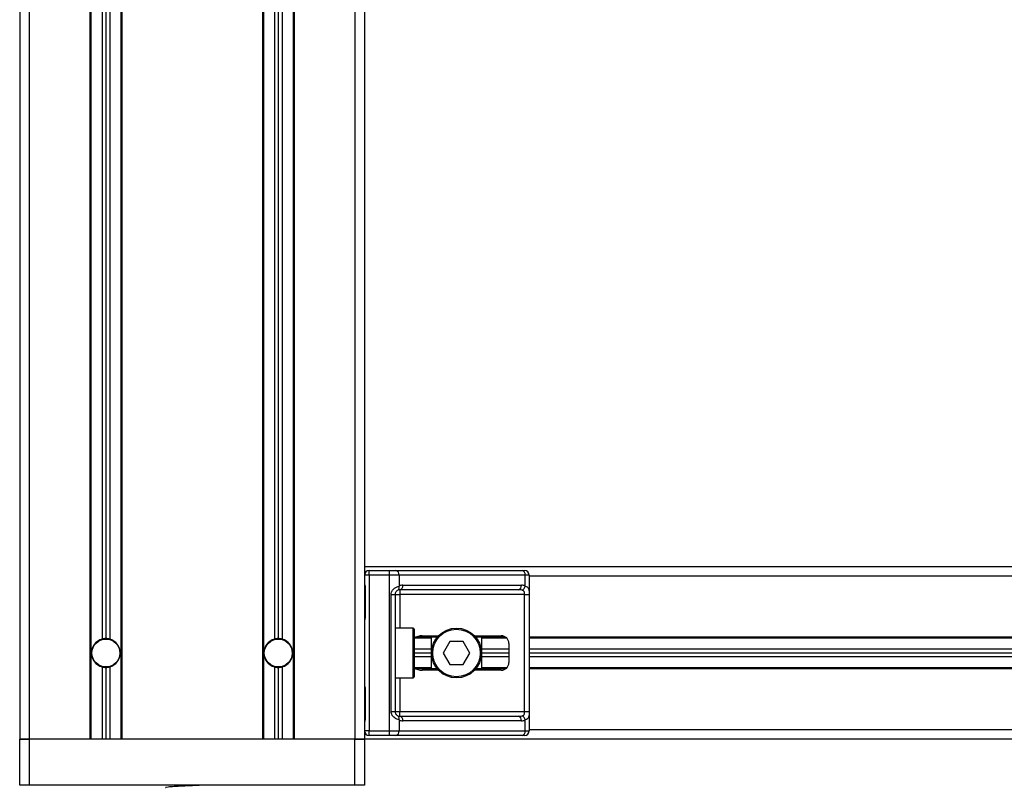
# Model space of a CAD drawing. Header units: millimetres. Extents: x 0 to 420, y 0 to 297.
# Tile 20 of 62: x 79 to 95, y 194 to 207. Entities that reach past the tile are written whole.
import ezdxf

# ---------------------------------------------------------------- set-up
doc = ezdxf.new("R2010")
doc.units = ezdxf.units.MM

msp = doc.modelspace()

# ---------------------------------------------------------------- linework, layer by layer
at = {"color": 7, "linetype": 'Continuous', "lineweight": 25}
for p, q in [((79.14998, 225.85812), (79.14998, 194.8311)), ((79.30732, 225.85812), (79.30732, 194.8311)), ((80.30484, 225.85812), (80.30484, 194.8311)), ((80.32057, 225.85812), (80.32057, 194.8311)), ((80.50308, 225.85812), (80.50308, 196.4746)), ((80.56602, 225.85812), (80.56602, 196.48315)), ((80.62895, 225.85812), (80.62895, 196.4746)), ((80.81146, 225.85812), (80.81146, 194.8311)), ((80.8272, 225.85812), (80.8272, 194.8311)), ((83.13692, 225.85812), (83.13692, 194.8311)), ((83.15265, 225.85812), (83.15265, 194.8311)), ((83.33516, 225.85812), (83.33516, 196.4746)), ((83.3981, 225.85812), (83.3981, 196.48315)), ((83.46103, 225.85812), (83.46103, 196.4746)), ((83.64355, 225.85812), (83.64355, 194.8311)), ((83.65928, 225.85812), (83.65928, 194.8311)), ((84.6568, 225.85812), (84.6568, 194.8311)), ((84.81414, 225.85812), (84.81414, 194.8311)), ((192.4332, 197.66318), (84.81414, 197.66318)), ((84.88966, 197.52473), (84.81414, 197.52473)), ((84.88966, 197.52473), (84.88966, 197.60025)), ((84.88966, 197.60025), (85.22638, 197.60025)), ((85.22638, 197.52473), (84.88966, 197.52473)), ((84.88966, 197.52473), (84.88966, 194.96956)), ((85.22638, 197.52473), (85.22638, 197.60025)), ((85.22638, 197.60025), (85.32873, 197.60025)), ((85.22638, 194.96956), (85.22638, 197.52473)), ((85.38214, 197.52473), (85.22638, 197.52473)), ((85.32873, 197.60025), (87.40243, 197.60025)), ((85.38214, 197.52473), (85.38214, 197.34667)), ((87.45583, 197.52473), (85.38214, 197.52473)), ((87.40243, 197.60025), (87.44483, 197.60025)), ((87.45583, 197.34667), (87.45583, 197.52473)), ((87.52035, 197.52473), (87.45583, 197.52473)), ((87.52035, 197.52473), (87.52035, 194.96956)), ((189.72699, 197.50584), (87.52035, 197.50584)), ((85.44654, 197.36109), (87.39142, 197.36109)), ((84.82089, 197.31704), (84.82089, 196.84503)), ((84.82089, 197.31704), (84.82571, 197.31704)), ((84.82571, 197.31704), (84.82571, 196.84503)), ((85.2503, 197.21005), (85.31762, 197.21005)), ((85.2503, 195.28423), (85.2503, 197.21005)), ((85.31762, 197.21005), (85.31762, 195.28423)), ((85.31762, 197.21005), (85.39314, 197.21005)), ((87.33802, 197.28557), (85.39314, 197.28557)), ((85.39314, 197.28557), (85.39314, 197.21005)), ((87.44397, 197.21005), (85.39314, 197.21005)), ((85.39314, 197.21005), (85.39314, 196.65622)), ((87.44397, 197.21005), (87.51905, 197.21005)), ((87.44397, 195.28423), (87.44397, 197.21005)), ((87.51905, 197.21005), (87.51905, 195.28423)), ((84.82089, 196.84503), (84.82571, 196.84503)), ((85.61341, 196.65622), (85.31762, 196.65622)), ((85.61341, 195.83806), (85.61341, 196.65622)), ((85.6323, 196.63734), (85.6323, 195.85694)), ((85.76264, 196.53035), (86.02939, 196.53035)), ((86.61977, 196.53035), (87.06083, 196.53035)), ((85.9155, 196.49259), (85.63552, 196.49259)), ((86.00973, 196.50832), (85.66204, 196.50832)), ((85.9155, 195.98596), (85.9155, 196.50832)), ((86.21557, 196.43595), (86.10657, 196.24714)), ((86.43359, 196.43595), (86.21557, 196.43595)), ((86.5426, 196.24714), (86.43359, 196.43595)), ((87.13196, 196.50832), (86.63943, 196.50832)), ((86.73366, 196.50832), (86.73366, 195.98596)), ((87.15072, 196.49259), (86.73366, 196.49259)), ((87.1867, 196.40448), (87.1867, 196.0898)), ((189.72699, 196.50832), (87.52035, 196.50832)), ((189.72699, 196.49259), (87.52035, 196.49259)), ((85.9155, 196.31008), (85.6323, 196.31008)), ((85.9155, 196.24714), (85.6323, 196.24714)), ((86.10657, 196.24714), (86.21557, 196.05834)), ((86.43359, 196.05834), (86.5426, 196.24714)), ((87.1867, 196.31008), (86.73366, 196.31008)), ((87.1867, 196.24714), (86.73366, 196.24714)), ((189.72699, 196.31008), (87.52035, 196.31008)), ((189.72699, 196.24714), (87.52035, 196.24714)), ((85.9155, 196.18421), (85.6323, 196.18421)), ((86.21557, 196.05834), (86.43359, 196.05834)), ((87.1867, 196.18421), (86.73366, 196.18421)), ((189.72699, 196.18421), (87.52035, 196.18421)), ((80.50308, 196.01968), (80.50308, 194.8311)), ((80.56602, 196.01114), (80.56602, 194.8311)), ((80.62895, 196.01968), (80.62895, 194.8311)), ((83.33516, 196.01968), (83.33516, 194.8311)), ((83.3981, 196.01114), (83.3981, 194.8311)), ((83.46103, 196.01968), (83.46103, 194.8311)), ((85.9155, 196.0017), (85.63552, 196.0017)), ((86.00973, 195.98596), (85.66204, 195.98596)), ((86.02939, 195.96393), (85.76264, 195.96393)), ((87.06083, 195.96393), (86.61977, 195.96393)), ((87.13196, 195.98596), (86.63943, 195.98596)), ((87.15072, 196.0017), (86.73366, 196.0017)), ((189.72699, 196.0017), (87.52035, 196.0017)), ((189.72699, 195.98596), (87.52035, 195.98596)), ((85.31762, 195.83806), (85.61341, 195.83806)), ((85.39314, 195.83806), (85.39314, 195.28423)), ((84.82089, 195.64926), (84.82089, 195.17725)), ((84.82089, 195.64926), (84.82571, 195.64926)), ((84.82571, 195.64926), (84.82571, 195.17725)), ((85.2503, 195.28423), (85.31762, 195.28423)), ((85.31762, 195.28423), (85.39314, 195.28423)), ((85.39314, 195.20871), (85.39314, 195.28423)), ((85.39314, 195.28423), (87.44397, 195.28423)), ((87.44397, 195.28423), (87.51905, 195.28423)), ((84.82089, 195.17725), (84.82571, 195.17725)), ((85.38214, 195.14761), (85.38214, 194.96956)), ((85.39314, 195.20871), (87.33802, 195.20871)), ((87.39142, 195.13319), (85.44654, 195.13319)), ((87.45583, 194.96956), (87.45583, 195.14761)), ((84.88966, 194.96956), (84.81414, 194.96956)), ((84.88966, 194.89404), (84.88966, 194.96956)), ((84.88966, 194.96956), (85.22638, 194.96956)), ((85.22638, 194.89404), (85.22638, 194.96956)), ((85.22638, 194.96956), (85.38214, 194.96956)), ((85.38214, 194.96956), (87.45583, 194.96956)), ((87.45583, 194.96956), (87.52035, 194.96956)), ((189.72699, 194.98844), (87.52035, 194.98844)), ((79.30732, 194.8311), (79.14998, 194.8311)), ((79.14998, 194.07588), (79.14998, 194.8311)), ((79.14998, 194.8311), (79.30732, 194.8311)), ((80.30484, 194.8311), (79.30732, 194.8311)), ((79.30732, 194.8311), (79.30732, 194.07588)), ((84.6568, 194.8311), (79.30732, 194.8311)), ((83.13692, 194.8311), (80.8272, 194.8311)), ((84.6568, 194.8311), (83.65928, 194.8311)), ((84.81414, 194.8311), (84.6568, 194.8311)), ((84.6568, 194.07588), (84.6568, 194.8311)), ((84.6568, 194.8311), (84.81414, 194.8311)), ((192.4332, 194.8311), (84.81414, 194.8311)), ((84.81414, 194.8311), (84.81414, 194.07588)), ((85.22638, 194.89404), (84.88966, 194.89404)), ((85.32873, 194.89404), (85.22638, 194.89404)), ((87.40243, 194.89404), (85.32873, 194.89404)), ((87.44483, 194.89404), (87.40243, 194.89404)), ((79.30732, 194.07588), (79.14998, 194.07588)), ((84.6568, 194.07588), (79.30732, 194.07588)), ((82.41104, 194.07195), (82.41104, 194.07588)), ((84.81414, 194.07588), (84.6568, 194.07588))]:
    msp.add_line(p, q, dxfattribs=at)
for centre, radius in [((86.32458, 196.24714), 0.40908), ((86.32458, 196.24714), 0.3902), ((80.56602, 196.24714), 0.23286), ((80.56602, 196.24714), 0.22971), ((83.3981, 196.24714), 0.23286), ((83.3981, 196.24714), 0.22971)]:
    msp.add_circle(centre, radius, dxfattribs=at)
for centre, radius, start, end in [((84.88966, 197.52473), 0.07552, 90, 180), ((85.31538, 197.53417), 0.06742, 351.950533, 78.578246), ((87.38908, 197.53417), 0.06742, 351.950533, 78.578246), ((87.44483, 197.52473), 0.07552, 0, 90), ((85.32805, 197.32601), 0.05789, 304.609873, 20.910188), ((85.44654, 197.21005), 0.15104, 90, 115.240416), ((85.37979, 197.35165), 0.06742, 281.421754, 8.049467), ((87.32467, 197.35165), 0.06742, 281.421754, 8.049467), ((87.39142, 197.21005), 0.15104, 64.759584, 90), ((87.36053, 197.36615), 0.09727, 295.516007, 348.451492), ((85.39314, 197.21005), 0.07552, 90, 115.240416), ((85.61341, 196.63734), 0.01888, 0, 90), ((87.06083, 196.40448), 0.12587, 0, 90), ((80.56602, 196.24714), 0.23601, 105.46601, 254.53399), ((80.56602, 196.24714), 0.23601, 90, 105.46601), ((80.56602, 196.24714), 0.23601, 74.53399, 90), ((80.56602, 196.24714), 0.23601, 285.46601, 74.53399), ((83.3981, 196.24714), 0.23601, 105.46601, 254.53399), ((83.3981, 196.24714), 0.23601, 90, 105.46601), ((83.3981, 196.24714), 0.23601, 74.53399, 90), ((83.3981, 196.24714), 0.23601, 285.46601, 74.53399), ((87.06083, 196.0898), 0.12587, 270, 0), ((80.56602, 196.24714), 0.23601, 254.53399, 270), ((80.56602, 196.24714), 0.23601, 270, 285.46601), ((83.3981, 196.24714), 0.23601, 254.53399, 270), ((83.3981, 196.24714), 0.23601, 270, 285.46601), ((85.61341, 195.85694), 0.01888, 270, 0), ((85.32805, 195.16827), 0.05789, 339.089812, 55.390127), ((85.39314, 195.28423), 0.07552, 244.759584, 270), ((85.44654, 195.28423), 0.15104, 244.759584, 270), ((85.37979, 195.14263), 0.06742, 351.950533, 78.578246), ((87.32467, 195.14263), 0.06742, 351.950533, 78.578246), ((87.39142, 195.28423), 0.15104, 270, 295.240416), ((87.36053, 195.12814), 0.09727, 11.548508, 64.483993), ((84.88966, 194.96956), 0.07552, 180, 270), ((85.31538, 194.96012), 0.06742, 281.421754, 8.049467), ((87.38908, 194.96012), 0.06742, 281.421754, 8.049467), ((87.44483, 194.96956), 0.07552, 270, 0)]:
    msp.add_arc(centre, radius, start, end, dxfattribs=at)
for centre, major_axis, ratio, start_param, end_param in [((87.33802, 197.21005), (0.15104, 0), 0.5, 1.13026796, 1.57079633), ((85.76264, 196.40448), (0.17801, 0), 0.70710678, 1.57079633, 2.39239133), ((85.76264, 196.0898), (0.17801, 0), 0.70710678, 3.89079397, 4.71238898), ((87.33802, 195.28423), (0.15104, 0), 0.5, 4.71238898, 5.15291735)]:
    msp.add_ellipse(centre, major_axis=major_axis, ratio=ratio, start_param=start_param, end_param=end_param, dxfattribs=at)
for points, knots in [([(84.81414, 197.39616), (84.81425, 197.39397), (84.81467, 197.38534), (84.81787, 197.37283), (84.82215, 197.35329), (84.82519, 197.33716), (84.82558, 197.3219), (84.82571, 197.31704)], [0, 0, 0, 0, 0.11725755, 0.46117897, 0.50697617, 0.84316274, 1, 1, 1, 1]), ([(84.81475, 197.38787), (84.81492, 197.38466), (84.81578, 197.36831), (84.8209, 197.34141), (84.82077, 197.31731), (84.82073, 197.30826)], [0, 0, 0, 0, 0.13224493, 0.67417628, 1, 1, 1, 1]), ([(85.2503, 197.21005), (85.25048, 197.21455), (85.25125, 197.23311), (85.25875, 197.25291), (85.27493, 197.27976), (85.29869, 197.30556), (85.34109, 197.33228), (85.36804, 197.34173), (85.38214, 197.34667)], [0, 0, 0, 0, 0.062059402, 0.256039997, 0.281196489, 0.496867, 0.736877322, 1, 1, 1, 1]), ([(87.45583, 197.34667), (87.46611, 197.34265), (87.48967, 197.33343), (87.50816, 197.30858), (87.51515, 197.27981), (87.51803, 197.25362), (87.51893, 197.23213), (87.51902, 197.21521), (87.51905, 197.21005)], [0, 0, 0, 0, 0.22040235, 0.50500191, 0.69312024, 0.76694286, 0.92883385, 1, 1, 1, 1]), ([(85.36094, 197.27836), (85.35648, 197.27605), (85.34895, 197.27216), (85.33848, 197.26254), (85.33018, 197.25234), (85.32218, 197.2388), (85.31796, 197.22219), (85.31768, 197.2123), (85.31762, 197.21005)], [0, 0, 0, 0, 0.27379704, 0.46230291, 0.49915809, 0.70498278, 0.93304377, 1, 1, 1, 1]), ([(87.44397, 197.21005), (87.44385, 197.21835), (87.44364, 197.23314), (87.44064, 197.24819), (87.4356, 197.25941), (87.42973, 197.2663), (87.41818, 197.27385), (87.40909, 197.27645), (87.40243, 197.27836)], [0, 0, 0, 0, 0.24595141, 0.43826429, 0.49843058, 0.68293489, 0.7679658, 1, 1, 1, 1]), ([(84.82571, 196.84503), (84.82544, 196.83799), (84.82476, 196.82034), (84.82032, 196.8), (84.81569, 196.78042), (84.81477, 196.77184), (84.81414, 196.7659)], [0, 0, 0, 0, 0.22698943, 0.56901237, 0.70203402, 1, 1, 1, 1]), ([(84.81996, 196.84507), (84.82007, 196.83504), (84.82033, 196.81023), (84.81342, 196.78436), (84.81477, 196.76859), (84.81503, 196.76564)], [0, 0, 0, 0, 0.35530576, 0.87926001, 1, 1, 1, 1]), ([(84.81414, 195.72838), (84.81425, 195.72619), (84.81467, 195.71756), (84.81787, 195.70505), (84.82215, 195.68551), (84.82519, 195.66938), (84.82558, 195.65411), (84.82571, 195.64926)], [0, 0, 0, 0, 0.117257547, 0.461178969, 0.506976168, 0.843162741, 1, 1, 1, 1]), ([(84.81475, 195.72009), (84.81492, 195.71688), (84.81578, 195.70053), (84.8209, 195.67363), (84.82077, 195.64953), (84.82073, 195.64048)], [0, 0, 0, 0, 0.13224493, 0.67417628, 1, 1, 1, 1]), ([(85.38214, 195.14761), (85.37046, 195.15164), (85.34372, 195.16086), (85.30211, 195.1857), (85.27493, 195.21447), (85.25905, 195.24066), (85.25134, 195.26216), (85.25054, 195.27907), (85.2503, 195.28423)], [0, 0, 0, 0, 0.22040235, 0.50500191, 0.69312024, 0.76694286, 0.92883385, 1, 1, 1, 1]), ([(85.31762, 195.28423), (85.3184, 195.27593), (85.31979, 195.26114), (85.32757, 195.2461), (85.33556, 195.23487), (85.34238, 195.22798), (85.35215, 195.22044), (85.35723, 195.21783), (85.36094, 195.21592)], [0, 0, 0, 0, 0.245951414, 0.438264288, 0.498430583, 0.682934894, 0.767965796, 1, 1, 1, 1]), ([(87.40243, 195.21592), (87.41025, 195.21823), (87.42346, 195.22213), (87.43322, 195.23174), (87.43925, 195.24195), (87.44303, 195.25548), (87.44389, 195.27209), (87.44396, 195.28199), (87.44397, 195.28423)], [0, 0, 0, 0, 0.273797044, 0.462302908, 0.499158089, 0.704982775, 0.93304377, 1, 1, 1, 1]), ([(87.51905, 195.28423), (87.51903, 195.27974), (87.51894, 195.26118), (87.51809, 195.24138), (87.51511, 195.21452), (87.50926, 195.18873), (87.49112, 195.16201), (87.46795, 195.15255), (87.45583, 195.14761)], [0, 0, 0, 0, 0.062059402, 0.256039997, 0.281196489, 0.496867, 0.736877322, 1, 1, 1, 1]), ([(84.82571, 195.17725), (84.82544, 195.1702), (84.82476, 195.15256), (84.82032, 195.13222), (84.81569, 195.11264), (84.81477, 195.10406), (84.81414, 195.09812)], [0, 0, 0, 0, 0.22698943, 0.56901237, 0.70203402, 1, 1, 1, 1]), ([(84.81996, 195.17729), (84.82007, 195.16726), (84.82033, 195.14245), (84.81342, 195.11658), (84.81477, 195.10081), (84.81503, 195.09786)], [0, 0, 0, 0, 0.35530576, 0.87926001, 1, 1, 1, 1]), ([(82.13134, 194.07588), (82.08412, 194.07363), (81.98275, 194.06881), (81.82229, 194.06095), (81.67819, 194.05415), (81.58258, 194.04603), (81.53992, 194.04035), (81.54947, 194.03753), (81.55076, 194.03715)], [0, 0, 0, 0, 0.17516408, 0.37595399, 0.56906937, 0.7698149, 0.96880067, 1, 1, 1, 1])]:
    msp.add_open_spline(points, degree=3, knots=knots, dxfattribs=at)

doc.saveas('drawing.dxf')
